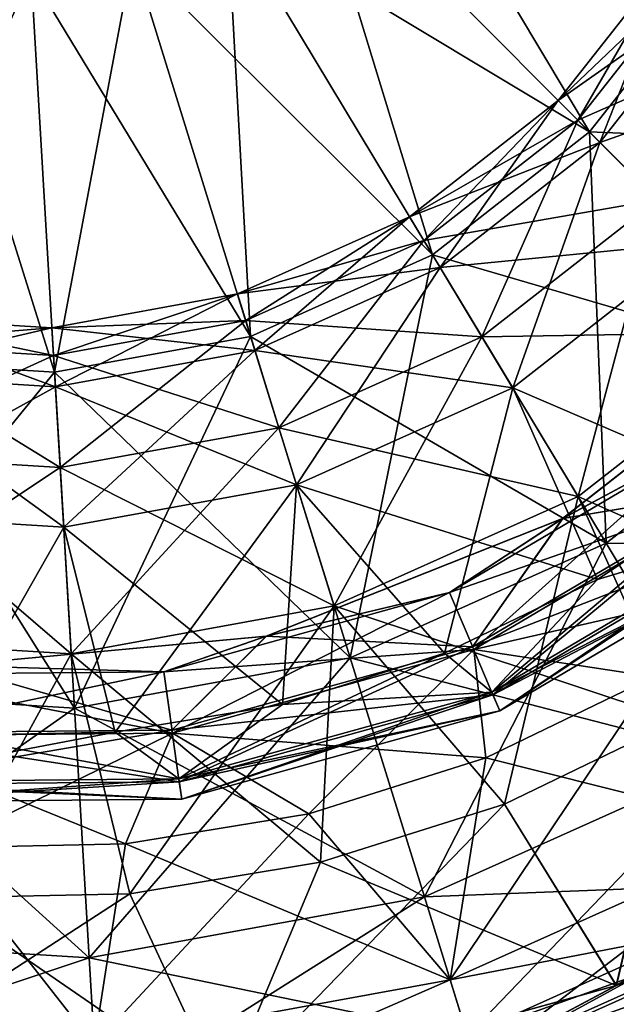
# Model space of a CAD drawing. Header units: millimetres. Extents: x -84 to 84, y -375 to 242.
# Tile 103 of 166: x 61.05 to 63.44, y 47.43 to 51.37. Entities that reach past the tile are written whole.
import ezdxf

# ---------------------------------------------------------------- set-up
doc = ezdxf.new("R2010")
doc.units = ezdxf.units.MM
doc.header["$LTSCALE"] = 81.481481
for name, color, linetype in [('105', 7, 'CONTINUOUS'), ('106', 7, 'CONTINUOUS'), ('107', 7, 'CONTINUOUS'), ('108', 7, 'CONTINUOUS'), ('109', 7, 'CONTINUOUS'), ('110', 7, 'CONTINUOUS'), ('123', 7, 'CONTINUOUS'), ('124', 7, 'CONTINUOUS'), ('125', 7, 'CONTINUOUS'), ('126', 7, 'CONTINUOUS'), ('127', 7, 'CONTINUOUS'), ('128', 7, 'CONTINUOUS'), ('82', 7, 'CONTINUOUS')]:
    doc.layers.add(name, color=color, linetype=linetype)

msp = doc.modelspace()

# ---------------------------------------------------------------- linework, layer by layer
at = {"layer": '105', "color": 7, "linetype": 'CONTINUOUS', "true_color": 0xa2afbf}
for points in [[(63.6892, 48.5689, -4.1441), (63.4414, 47.5067, -3.7355), (62.9925, 48.2333, -4.1441), (63.6892, 48.5689, -4.1441)], [(63.4414, 47.5067, -3.7355), (61.8657, 47.0697, -3.7355), (62.9925, 48.2333, -4.1441), (63.4414, 47.5067, -3.7355)], [(62.9925, 48.2333, -4.1441), (61.8657, 47.0697, -3.7355), (62.2552, 48.0001, -4.1441), (62.9925, 48.2333, -4.1441)], [(62.2552, 48.0001, -4.1441), (61.8657, 47.0697, -3.7355), (61.4922, 47.8743, -4.1441), (62.2552, 48.0001, -4.1441)], [(61.8657, 47.0697, -3.7355), (60.2307, 47.0554, -3.7355), (61.4922, 47.8743, -4.1441), (61.8657, 47.0697, -3.7355)], [(61.4922, 47.8743, -4.1441), (60.2307, 47.0554, -3.7355), (60.719, 47.8584, -4.1441), (61.4922, 47.8743, -4.1441)]]:
    msp.add_3dface(points, dxfattribs=at)
at = {"layer": '106', "color": 7, "linetype": 'CONTINUOUS', "true_color": 0xa2afbf}
for points in [[(63.4593, 47.2823, -3.4159), (62.8754, 47.2053, -3.5608), (64.2725, 47.8318, -3.5608), (63.4593, 47.2823, -3.4159)], [(62.8754, 47.2053, -3.5608), (63.4414, 47.5067, -3.7355), (64.2725, 47.8318, -3.5608), (62.8754, 47.2053, -3.5608)], [(61.8657, 47.0697, -3.7355), (63.4414, 47.5067, -3.7355), (62.8754, 47.2053, -3.5608), (61.8657, 47.0697, -3.7355)]]:
    msp.add_3dface(points, dxfattribs=at)
at = {"layer": '107', "color": 7, "linetype": 'CONTINUOUS', "true_color": 0xa2afbf}
for points in [[(62.2085, 52.0537, -24.3389), (62.4646, 52.3797, -24.3389), (63.334, 50.9252, -23.647), (62.2085, 52.0537, -24.3389)], [(63.334, 50.9252, -23.647), (62.4646, 52.3797, -24.3389), (63.8275, 51.5533, -23.647), (63.334, 50.9252, -23.647)], [(61.8818, 51.7985, -24.3389), (62.2085, 52.0537, -24.3389), (62.7045, 50.4334, -23.647), (61.8818, 51.7985, -24.3389)], [(62.7045, 50.4334, -23.647), (62.2085, 52.0537, -24.3389), (63.334, 50.9252, -23.647), (62.7045, 50.4334, -23.647)], [(61.5035, 51.6289, -24.3389), (61.8818, 51.7985, -24.3389), (61.9756, 50.1065, -23.647), (61.5035, 51.6289, -24.3389)], [(61.9756, 50.1065, -23.647), (61.8818, 51.7985, -24.3389), (62.7045, 50.4334, -23.647), (61.9756, 50.1065, -23.647)], [(61.0956, 51.5547, -24.3389), (61.5035, 51.6289, -24.3389), (61.1897, 49.9636, -23.647), (61.0956, 51.5547, -24.3389)], [(61.1897, 49.9636, -23.647), (61.5035, 51.6289, -24.3389), (61.9756, 50.1065, -23.647), (61.1897, 49.9636, -23.647)], [(60.6818, 51.5803, -24.3389), (61.0956, 51.5547, -24.3389), (60.3924, 50.0129, -23.647), (60.6818, 51.5803, -24.3389)], [(60.3924, 50.0129, -23.647), (61.0956, 51.5547, -24.3389), (61.1897, 49.9636, -23.647), (60.3924, 50.0129, -23.647)], [(63.334, 50.9252, -23.647), (63.8275, 51.5533, -23.647), (64.286, 49.9707, -22.5508), (63.334, 50.9252, -23.647)], [(62.7045, 50.4334, -23.647), (63.334, 50.9252, -23.647), (63.4004, 49.2788, -22.5508), (62.7045, 50.4334, -23.647)], [(63.4004, 49.2788, -22.5508), (63.334, 50.9252, -23.647), (64.286, 49.9707, -22.5508), (63.4004, 49.2788, -22.5508)], [(61.9756, 50.1065, -23.647), (62.7045, 50.4334, -23.647), (62.375, 48.8189, -22.5508), (61.9756, 50.1065, -23.647)], [(62.375, 48.8189, -22.5508), (62.7045, 50.4334, -23.647), (63.4004, 49.2788, -22.5508), (62.375, 48.8189, -22.5508)], [(61.1897, 49.9636, -23.647), (61.9756, 50.1065, -23.647), (61.2693, 48.6178, -22.5508), (61.1897, 49.9636, -23.647)], [(61.2693, 48.6178, -22.5508), (61.9756, 50.1065, -23.647), (62.375, 48.8189, -22.5508), (61.2693, 48.6178, -22.5508)], [(60.3924, 50.0129, -23.647), (61.1897, 49.9636, -23.647), (60.1476, 48.6872, -22.5508), (60.3924, 50.0129, -23.647)], [(60.1476, 48.6872, -22.5508), (61.1897, 49.9636, -23.647), (61.2693, 48.6178, -22.5508), (60.1476, 48.6872, -22.5508)], [(63.4004, 49.2788, -22.5508), (64.286, 49.9707, -22.5508), (63.9178, 48.4203, -21.1315), (63.4004, 49.2788, -22.5508)], [(62.375, 48.8189, -22.5508), (63.4004, 49.2788, -22.5508), (62.6719, 47.8616, -21.1315), (62.375, 48.8189, -22.5508)], [(62.6719, 47.8616, -21.1315), (63.4004, 49.2788, -22.5508), (63.9178, 48.4203, -21.1315), (62.6719, 47.8616, -21.1315)], [(61.2693, 48.6178, -22.5508), (62.375, 48.8189, -22.5508), (61.3285, 47.6172, -21.1315), (61.2693, 48.6178, -22.5508)], [(61.3285, 47.6172, -21.1315), (62.375, 48.8189, -22.5508), (62.6719, 47.8616, -21.1315), (61.3285, 47.6172, -21.1315)], [(62.9188, 48.4192, -14.5268), (64.0974, 48.1222, -16.0597), (63.5897, 48.7425, -14.5268), (62.9188, 48.4192, -14.5268)], [(60.1476, 48.6872, -22.5508), (61.2693, 48.6178, -22.5508), (59.9656, 47.7015, -21.1315), (60.1476, 48.6872, -22.5508)], [(59.9656, 47.7015, -21.1315), (61.2693, 48.6178, -22.5508), (61.3285, 47.6172, -21.1315), (59.9656, 47.7015, -21.1315)], [(62.2086, 48.1946, -14.5268), (62.775, 47.5291, -16.0597), (62.9188, 48.4192, -14.5268), (62.2086, 48.1946, -14.5268)], [(62.6719, 47.8616, -21.1315), (63.9178, 48.4203, -21.1315), (62.8444, 47.3054, -19.4944), (62.6719, 47.8616, -21.1315)], [(62.775, 47.5291, -16.0597), (64.0974, 48.1222, -16.0597), (62.9188, 48.4192, -14.5268), (62.775, 47.5291, -16.0597)], [(62.8444, 47.3054, -19.4944), (63.9178, 48.4203, -21.1315), (64.2183, 47.9216, -19.4944), (62.8444, 47.3054, -19.4944)], [(61.4738, 48.0735, -14.5268), (62.775, 47.5291, -16.0597), (62.2086, 48.1946, -14.5268), (61.4738, 48.0735, -14.5268)], [(62.775, 47.5291, -16.0597), (64.2797, 47.8197, -17.761), (64.0974, 48.1222, -16.0597), (62.775, 47.5291, -16.0597)], [(60.7292, 48.0581, -14.5268), (61.349, 47.2698, -16.0597), (61.4738, 48.0735, -14.5268), (60.7292, 48.0581, -14.5268)], [(61.349, 47.2698, -16.0597), (62.775, 47.5291, -16.0597), (61.4738, 48.0735, -14.5268), (61.349, 47.2698, -16.0597)], [(59.9024, 47.3593, -16.0597), (61.349, 47.2698, -16.0597), (60.7292, 48.0581, -14.5268), (59.9024, 47.3593, -16.0597)], [(62.8444, 47.3054, -19.4944), (64.2183, 47.9216, -19.4944), (62.8796, 47.1918, -17.761), (62.8444, 47.3054, -19.4944)], [(62.8796, 47.1918, -17.761), (64.2183, 47.9216, -19.4944), (64.2797, 47.8197, -17.761), (62.8796, 47.1918, -17.761)], [(61.3285, 47.6172, -21.1315), (62.6719, 47.8616, -21.1315), (61.3629, 47.036, -19.4944), (61.3285, 47.6172, -21.1315)], [(61.3629, 47.036, -19.4944), (62.6719, 47.8616, -21.1315), (62.8444, 47.3054, -19.4944), (61.3629, 47.036, -19.4944)], [(62.8796, 47.1918, -17.761), (64.2797, 47.8197, -17.761), (62.775, 47.5291, -16.0597), (62.8796, 47.1918, -17.761)], [(59.9656, 47.7015, -21.1315), (61.3285, 47.6172, -21.1315), (59.8599, 47.1289, -19.4944), (59.9656, 47.7015, -21.1315)], [(59.8599, 47.1289, -19.4944), (61.3285, 47.6172, -21.1315), (61.3629, 47.036, -19.4944), (59.8599, 47.1289, -19.4944)], [(61.349, 47.2698, -16.0597), (62.8796, 47.1918, -17.761), (62.775, 47.5291, -16.0597), (61.349, 47.2698, -16.0597)]]:
    msp.add_3dface(points, dxfattribs=at)
at = {"layer": '108', "color": 7, "linetype": 'CONTINUOUS', "true_color": 0xa2afbf}
for points in [[(64.2332, 50.1641, -12.0791), (63.2265, 49.3773, -12.0791), (63.7967, 49.6841, -12.9418), (64.2332, 50.1641, -12.0791)], [(63.7967, 49.6841, -12.9418), (63.2265, 49.3773, -12.0791), (62.7728, 49.081, -12.9418), (63.7967, 49.6841, -12.9418)], [(63.7967, 49.6841, -12.9418), (62.7728, 49.081, -12.9418), (63.9494, 49.4887, -13.7714), (63.7967, 49.6841, -12.9418)], [(63.9494, 49.4887, -13.7714), (62.7728, 49.081, -12.9418), (62.8697, 48.8527, -13.7714), (63.9494, 49.4887, -13.7714)], [(64.2078, 49.158, -14.5268), (63.9494, 49.4887, -13.7714), (62.8697, 48.8527, -13.7714), (64.2078, 49.158, -14.5268)], [(63.2265, 49.3773, -12.0791), (62.0389, 48.9061, -12.0791), (62.7728, 49.081, -12.9418), (63.2265, 49.3773, -12.0791)], [(63.5897, 48.7425, -14.5268), (64.2078, 49.158, -14.5268), (62.8697, 48.8527, -13.7714), (63.5897, 48.7425, -14.5268)], [(62.7728, 49.081, -12.9418), (62.0389, 48.9061, -12.0791), (61.6276, 48.7634, -12.9418), (62.7728, 49.081, -12.9418)], [(62.7728, 49.081, -12.9418), (61.6276, 48.7634, -12.9418), (62.8697, 48.8527, -13.7714), (62.7728, 49.081, -12.9418)], [(62.0389, 48.9061, -12.0791), (60.7666, 48.7886, -12.0791), (61.6276, 48.7634, -12.9418), (62.0389, 48.9061, -12.0791)], [(62.8697, 48.8527, -13.7714), (61.6276, 48.7634, -12.9418), (61.6622, 48.5178, -13.7714), (62.8697, 48.8527, -13.7714)], [(62.9188, 48.4192, -14.5268), (62.8697, 48.8527, -13.7714), (61.6622, 48.5178, -13.7714), (62.9188, 48.4192, -14.5268)], [(62.9188, 48.4192, -14.5268), (63.5897, 48.7425, -14.5268), (62.8697, 48.8527, -13.7714), (62.9188, 48.4192, -14.5268)], [(61.6276, 48.7634, -12.9418), (60.7666, 48.7886, -12.0791), (60.4393, 48.753, -12.9418), (61.6276, 48.7634, -12.9418)], [(61.6622, 48.5178, -13.7714), (60.4393, 48.753, -12.9418), (60.4091, 48.5069, -13.7714), (61.6622, 48.5178, -13.7714)], [(61.6276, 48.7634, -12.9418), (60.4393, 48.753, -12.9418), (61.6622, 48.5178, -13.7714), (61.6276, 48.7634, -12.9418)], [(61.4738, 48.0735, -14.5268), (61.6622, 48.5178, -13.7714), (60.4091, 48.5069, -13.7714), (61.4738, 48.0735, -14.5268)], [(60.7292, 48.0581, -14.5268), (61.4738, 48.0735, -14.5268), (60.4091, 48.5069, -13.7714), (60.7292, 48.0581, -14.5268)], [(61.4738, 48.0735, -14.5268), (62.2086, 48.1946, -14.5268), (61.6622, 48.5178, -13.7714), (61.4738, 48.0735, -14.5268)], [(62.2086, 48.1946, -14.5268), (62.9188, 48.4192, -14.5268), (61.6622, 48.5178, -13.7714), (62.2086, 48.1946, -14.5268)]]:
    msp.add_3dface(points, dxfattribs=at)
at = {"layer": '109', "color": 7, "linetype": 'CONTINUOUS', "true_color": 0xa2afbf}
for points in [[(63.2265, 49.3773, -12.0791), (64.2332, 50.1641, -12.0791), (63.9423, 49.4979, -11.9492), (63.2265, 49.3773, -12.0791)], [(62.8651, 48.8634, -11.9492), (63.2265, 49.3773, -12.0791), (63.9423, 49.4979, -11.9492), (62.8651, 48.8634, -11.9492)], [(62.8651, 48.8634, -11.9492), (63.9423, 49.4979, -11.9492), (62.9466, 48.6715, -11.6969), (62.8651, 48.8634, -11.9492)], [(62.9466, 48.6715, -11.6969), (63.9423, 49.4979, -11.9492), (64.0706, 49.3336, -11.6969), (62.9466, 48.6715, -11.6969)], [(63.366, 49.1329, -10.8164), (64.0638, 49.3423, -11.0605), (63.9308, 49.5126, -10.8164), (63.366, 49.1329, -10.8164)], [(62.0389, 48.9061, -12.0791), (63.2265, 49.3773, -12.0791), (62.8651, 48.8634, -11.9492), (62.0389, 48.9061, -12.0791)], [(62.9423, 48.6817, -11.0605), (64.1143, 49.2777, -11.3774), (64.0638, 49.3423, -11.0605), (62.9423, 48.6817, -11.0605)], [(62.9423, 48.6817, -11.0605), (64.0638, 49.3423, -11.0605), (63.366, 49.1329, -10.8164), (62.9423, 48.6817, -11.0605)], [(62.9466, 48.6715, -11.6969), (64.0706, 49.3336, -11.6969), (62.9743, 48.6062, -11.3774), (62.9466, 48.6715, -11.6969)], [(62.9743, 48.6062, -11.3774), (64.0706, 49.3336, -11.6969), (64.1143, 49.2777, -11.3774), (62.9743, 48.6062, -11.3774)], [(62.9743, 48.6062, -11.3774), (64.1143, 49.2777, -11.3774), (62.9423, 48.6817, -11.0605), (62.9743, 48.6062, -11.3774)], [(62.7529, 48.8375, -10.8164), (62.9423, 48.6817, -11.0605), (63.366, 49.1329, -10.8164), (62.7529, 48.8375, -10.8164)], [(60.7666, 48.7886, -12.0791), (62.0389, 48.9061, -12.0791), (61.6605, 48.5293, -11.9492), (60.7666, 48.7886, -12.0791)], [(61.6605, 48.5293, -11.9492), (62.0389, 48.9061, -12.0791), (62.8651, 48.8634, -11.9492), (61.6605, 48.5293, -11.9492)], [(61.6605, 48.5293, -11.9492), (62.8651, 48.8634, -11.9492), (61.6895, 48.3229, -11.6969), (61.6605, 48.5293, -11.9492)], [(61.6895, 48.3229, -11.6969), (62.8651, 48.8634, -11.9492), (62.9466, 48.6715, -11.6969), (61.6895, 48.3229, -11.6969)], [(62.1039, 48.6323, -10.8164), (62.9423, 48.6817, -11.0605), (62.7529, 48.8375, -10.8164), (62.1039, 48.6323, -10.8164)], [(60.4105, 48.5184, -11.9492), (60.7666, 48.7886, -12.0791), (61.6605, 48.5293, -11.9492), (60.4105, 48.5184, -11.9492)], [(61.688, 48.3339, -11.0605), (62.9743, 48.6062, -11.3774), (62.9423, 48.6817, -11.0605), (61.688, 48.3339, -11.0605)], [(61.688, 48.3339, -11.0605), (62.9423, 48.6817, -11.0605), (62.1039, 48.6323, -10.8164), (61.688, 48.3339, -11.0605)], [(61.6895, 48.3229, -11.6969), (62.9466, 48.6715, -11.6969), (61.6994, 48.2526, -11.3774), (61.6895, 48.3229, -11.6969)], [(61.6994, 48.2526, -11.3774), (62.9466, 48.6715, -11.6969), (62.9743, 48.6062, -11.3774), (61.6994, 48.2526, -11.3774)], [(61.4324, 48.5216, -10.8164), (61.688, 48.3339, -11.0605), (62.1039, 48.6323, -10.8164), (61.4324, 48.5216, -10.8164)], [(61.6994, 48.2526, -11.3774), (62.9743, 48.6062, -11.3774), (61.688, 48.3339, -11.0605), (61.6994, 48.2526, -11.3774)], [(60.4105, 48.5184, -11.9492), (61.6605, 48.5293, -11.9492), (60.3851, 48.3115, -11.6969), (60.4105, 48.5184, -11.9492)], [(60.3851, 48.3115, -11.6969), (61.6605, 48.5293, -11.9492), (61.6895, 48.3229, -11.6969), (60.3851, 48.3115, -11.6969)], [(60.3864, 48.3225, -11.0605), (61.688, 48.3339, -11.0605), (60.752, 48.5075, -10.8164), (60.3864, 48.3225, -11.0605)], [(60.752, 48.5075, -10.8164), (61.688, 48.3339, -11.0605), (61.4324, 48.5216, -10.8164), (60.752, 48.5075, -10.8164)], [(60.3851, 48.3115, -11.6969), (61.6895, 48.3229, -11.6969), (60.3764, 48.2411, -11.3774), (60.3851, 48.3115, -11.6969)], [(60.3764, 48.2411, -11.3774), (61.6895, 48.3229, -11.6969), (61.6994, 48.2526, -11.3774), (60.3764, 48.2411, -11.3774)], [(60.3764, 48.2411, -11.3774), (61.6994, 48.2526, -11.3774), (60.3864, 48.3225, -11.0605), (60.3764, 48.2411, -11.3774)], [(60.3864, 48.3225, -11.0605), (61.6994, 48.2526, -11.3774), (61.688, 48.3339, -11.0605), (60.3864, 48.3225, -11.0605)]]:
    msp.add_3dface(points, dxfattribs=at)
at = {"layer": '110', "color": 7, "linetype": 'CONTINUOUS', "true_color": 0xa2afbf}
for points in [[(63.2085, 51.051, -7.8744), (63.878, 51.5227, -9.0089), (63.6755, 51.6455, -7.8744), (63.2085, 51.051, -7.8744)], [(63.2085, 51.051, -7.8744), (63.6755, 51.6455, -7.8744), (63.2872, 50.9721, -6.721), (63.2085, 51.051, -7.8744)], [(63.2872, 50.9721, -6.721), (63.6755, 51.6455, -7.8744), (63.7708, 51.5877, -6.721), (63.2872, 50.9721, -6.721)], [(63.2872, 50.9721, -6.721), (63.7708, 51.5877, -6.721), (63.6048, 50.6537, -5.6529), (63.2872, 50.9721, -6.721)], [(63.3757, 50.8834, -9.0089), (63.878, 51.5227, -9.0089), (63.2085, 51.051, -7.8744), (63.3757, 50.8834, -9.0089)], [(63.3757, 50.8834, -9.0089), (64.3599, 51.2305, -10.0214), (63.878, 51.5227, -9.0089), (63.3757, 50.8834, -9.0089)], [(63.7737, 50.4843, -10.0214), (64.3599, 51.2305, -10.0214), (63.3757, 50.8834, -9.0089), (63.7737, 50.4843, -10.0214)], [(62.6128, 50.5856, -7.8744), (63.3757, 50.8834, -9.0089), (63.2085, 51.051, -7.8744), (62.6128, 50.5856, -7.8744)], [(62.6128, 50.5856, -7.8744), (63.2085, 51.051, -7.8744), (62.6703, 50.4901, -6.721), (62.6128, 50.5856, -7.8744)], [(62.6703, 50.4901, -6.721), (63.2085, 51.051, -7.8744), (63.2872, 50.9721, -6.721), (62.6703, 50.4901, -6.721)], [(62.6703, 50.4901, -6.721), (63.2872, 50.9721, -6.721), (62.9024, 50.105, -5.6529), (62.6703, 50.4901, -6.721)], [(62.9024, 50.105, -5.6529), (63.2872, 50.9721, -6.721), (63.6048, 50.6537, -5.6529), (62.9024, 50.105, -5.6529)], [(62.735, 50.3828, -9.0089), (63.3757, 50.8834, -9.0089), (62.6128, 50.5856, -7.8744), (62.735, 50.3828, -9.0089)], [(62.735, 50.3828, -9.0089), (63.7737, 50.4843, -10.0214), (63.3757, 50.8834, -9.0089), (62.735, 50.3828, -9.0089)], [(62.9024, 50.105, -5.6529), (63.6048, 50.6537, -5.6529), (63.2881, 49.4651, -4.7671), (62.9024, 50.105, -5.6529)], [(63.2881, 49.4651, -4.7671), (63.6048, 50.6537, -5.6529), (64.1324, 50.1247, -4.7671), (63.2881, 49.4651, -4.7671)], [(61.923, 50.2763, -7.8744), (62.735, 50.3828, -9.0089), (62.6128, 50.5856, -7.8744), (61.923, 50.2763, -7.8744)], [(61.923, 50.2763, -7.8744), (62.6128, 50.5856, -7.8744), (61.956, 50.1698, -6.721), (61.923, 50.2763, -7.8744)], [(61.956, 50.1698, -6.721), (62.6128, 50.5856, -7.8744), (62.6703, 50.4901, -6.721), (61.956, 50.1698, -6.721)], [(61.956, 50.1698, -6.721), (62.6703, 50.4901, -6.721), (62.0892, 49.7403, -5.6529), (61.956, 50.1698, -6.721)], [(62.0892, 49.7403, -5.6529), (62.6703, 50.4901, -6.721), (62.9024, 50.105, -5.6529), (62.0892, 49.7403, -5.6529)], [(63.0259, 49.9, -10.0214), (63.7737, 50.4843, -10.0214), (62.735, 50.3828, -9.0089), (63.0259, 49.9, -10.0214)], [(63.0259, 49.9, -10.0214), (63.9308, 49.5126, -10.8164), (63.7737, 50.4843, -10.0214), (63.0259, 49.9, -10.0214)], [(61.9931, 50.0501, -9.0089), (62.735, 50.3828, -9.0089), (61.923, 50.2763, -7.8744), (61.9931, 50.0501, -9.0089)], [(61.9931, 50.0501, -9.0089), (63.0259, 49.9, -10.0214), (62.735, 50.3828, -9.0089), (61.9931, 50.0501, -9.0089)], [(61.1792, 50.141, -7.8744), (61.9931, 50.0501, -9.0089), (61.923, 50.2763, -7.8744), (61.1792, 50.141, -7.8744)], [(61.1792, 50.141, -7.8744), (61.923, 50.2763, -7.8744), (61.1858, 50.0297, -6.721), (61.1792, 50.141, -7.8744)], [(61.1858, 50.0297, -6.721), (61.923, 50.2763, -7.8744), (61.956, 50.1698, -6.721), (61.1858, 50.0297, -6.721)], [(60.3817, 49.9548, -9.0089), (61.1932, 49.9046, -9.0089), (60.4247, 50.1877, -7.8744), (60.3817, 49.9548, -9.0089)], [(60.4247, 50.1877, -7.8744), (61.1792, 50.141, -7.8744), (60.4044, 50.078, -6.721), (60.4247, 50.1877, -7.8744)], [(60.4247, 50.1877, -7.8744), (61.1932, 49.9046, -9.0089), (61.1792, 50.141, -7.8744), (60.4247, 50.1877, -7.8744)], [(61.1858, 50.0297, -6.721), (61.956, 50.1698, -6.721), (61.2123, 49.5808, -5.6529), (61.1858, 50.0297, -6.721)], [(61.2123, 49.5808, -5.6529), (61.956, 50.1698, -6.721), (62.0892, 49.7403, -5.6529), (61.2123, 49.5808, -5.6529)], [(60.4044, 50.078, -6.721), (61.1792, 50.141, -7.8744), (61.1858, 50.0297, -6.721), (60.4044, 50.078, -6.721)], [(61.1932, 49.9046, -9.0089), (61.9931, 50.0501, -9.0089), (61.1792, 50.141, -7.8744), (61.1932, 49.9046, -9.0089)], [(64.331, 49.0004, -4.1441), (63.2881, 49.4651, -4.7671), (64.1324, 50.1247, -4.7671), (64.331, 49.0004, -4.1441)], [(62.0892, 49.7403, -5.6529), (62.9024, 50.105, -5.6529), (62.3105, 49.0267, -4.7671), (62.0892, 49.7403, -5.6529)], [(62.3105, 49.0267, -4.7671), (62.9024, 50.105, -5.6529), (63.2881, 49.4651, -4.7671), (62.3105, 49.0267, -4.7671)], [(60.4044, 50.078, -6.721), (61.1858, 50.0297, -6.721), (60.3228, 49.6358, -5.6529), (60.4044, 50.078, -6.721)], [(61.1932, 49.9046, -9.0089), (62.1601, 49.5117, -10.0214), (61.9931, 50.0501, -9.0089), (61.1932, 49.9046, -9.0089)], [(62.1601, 49.5117, -10.0214), (63.0259, 49.9, -10.0214), (61.9931, 50.0501, -9.0089), (62.1601, 49.5117, -10.0214)], [(60.3228, 49.6358, -5.6529), (61.1858, 50.0297, -6.721), (61.2123, 49.5808, -5.6529), (60.3228, 49.6358, -5.6529)], [(60.2793, 49.4005, -10.0214), (61.2265, 49.342, -10.0214), (60.3817, 49.9548, -9.0089), (60.2793, 49.4005, -10.0214)], [(60.3817, 49.9548, -9.0089), (61.2265, 49.342, -10.0214), (61.1932, 49.9046, -9.0089), (60.3817, 49.9548, -9.0089)], [(61.2265, 49.342, -10.0214), (62.1601, 49.5117, -10.0214), (61.1932, 49.9046, -9.0089), (61.2265, 49.342, -10.0214)], [(62.1601, 49.5117, -10.0214), (63.366, 49.1329, -10.8164), (63.0259, 49.9, -10.0214), (62.1601, 49.5117, -10.0214)], [(63.366, 49.1329, -10.8164), (63.9308, 49.5126, -10.8164), (63.0259, 49.9, -10.0214), (63.366, 49.1329, -10.8164)], [(61.2123, 49.5808, -5.6529), (62.0892, 49.7403, -5.6529), (61.2565, 48.835, -4.7671), (61.2123, 49.5808, -5.6529)], [(61.2565, 48.835, -4.7671), (62.0892, 49.7403, -5.6529), (62.3105, 49.0267, -4.7671), (61.2565, 48.835, -4.7671)], [(60.3228, 49.6358, -5.6529), (61.2123, 49.5808, -5.6529), (60.1871, 48.9011, -4.7671), (60.3228, 49.6358, -5.6529)], [(60.1871, 48.9011, -4.7671), (61.2123, 49.5808, -5.6529), (61.2565, 48.835, -4.7671), (60.1871, 48.9011, -4.7671)], [(61.2265, 49.342, -10.0214), (62.1039, 48.6323, -10.8164), (62.1601, 49.5117, -10.0214), (61.2265, 49.342, -10.0214)], [(62.1039, 48.6323, -10.8164), (62.7529, 48.8375, -10.8164), (62.1601, 49.5117, -10.0214), (62.1039, 48.6323, -10.8164)], [(62.7529, 48.8375, -10.8164), (63.366, 49.1329, -10.8164), (62.1601, 49.5117, -10.0214), (62.7529, 48.8375, -10.8164)], [(62.9925, 48.2333, -4.1441), (62.3105, 49.0267, -4.7671), (63.2881, 49.4651, -4.7671), (62.9925, 48.2333, -4.1441)], [(63.6892, 48.5689, -4.1441), (62.9925, 48.2333, -4.1441), (63.2881, 49.4651, -4.7671), (63.6892, 48.5689, -4.1441)], [(64.331, 49.0004, -4.1441), (63.6892, 48.5689, -4.1441), (63.2881, 49.4651, -4.7671), (64.331, 49.0004, -4.1441)], [(60.2793, 49.4005, -10.0214), (60.752, 48.5075, -10.8164), (61.2265, 49.342, -10.0214), (60.2793, 49.4005, -10.0214)], [(60.752, 48.5075, -10.8164), (61.4324, 48.5216, -10.8164), (61.2265, 49.342, -10.0214), (60.752, 48.5075, -10.8164)], [(61.4324, 48.5216, -10.8164), (62.1039, 48.6323, -10.8164), (61.2265, 49.342, -10.0214), (61.4324, 48.5216, -10.8164)], [(61.4922, 47.8743, -4.1441), (61.2565, 48.835, -4.7671), (62.3105, 49.0267, -4.7671), (61.4922, 47.8743, -4.1441)], [(62.2552, 48.0001, -4.1441), (61.4922, 47.8743, -4.1441), (62.3105, 49.0267, -4.7671), (62.2552, 48.0001, -4.1441)], [(62.9925, 48.2333, -4.1441), (62.2552, 48.0001, -4.1441), (62.3105, 49.0267, -4.7671), (62.9925, 48.2333, -4.1441)], [(60.719, 47.8584, -4.1441), (60.1871, 48.9011, -4.7671), (61.2565, 48.835, -4.7671), (60.719, 47.8584, -4.1441)], [(61.4922, 47.8743, -4.1441), (60.719, 47.8584, -4.1441), (61.2565, 48.835, -4.7671), (61.4922, 47.8743, -4.1441)]]:
    msp.add_3dface(points, dxfattribs=at)
at = {"layer": '123', "color": 7, "linetype": 'CONTINUOUS', "true_color": 0xa2afbf}
for points in [[(62.9925, 48.2333, 22.9941), (63.4411, 47.5066, 22.5855), (63.6892, 48.5689, 22.9941), (62.9925, 48.2333, 22.9941)], [(63.4411, 47.5066, 22.5855), (64.8498, 48.3363, 22.5855), (63.6892, 48.5689, 22.9941), (63.4411, 47.5066, 22.5855)], [(62.2552, 48.0001, 22.9941), (63.4411, 47.5066, 22.5855), (62.9925, 48.2333, 22.9941), (62.2552, 48.0001, 22.9941)], [(61.4922, 47.8743, 22.9941), (61.8657, 47.0697, 22.5855), (62.2552, 48.0001, 22.9941), (61.4922, 47.8743, 22.9941)], [(61.8657, 47.0697, 22.5855), (63.4411, 47.5066, 22.5855), (62.2552, 48.0001, 22.9941), (61.8657, 47.0697, 22.5855)], [(60.719, 47.8584, 22.9941), (61.8657, 47.0697, 22.5855), (61.4922, 47.8743, 22.9941), (60.719, 47.8584, 22.9941)], [(60.2309, 47.0554, 22.5855), (61.8657, 47.0697, 22.5855), (60.719, 47.8584, 22.9941), (60.2309, 47.0554, 22.5855)]]:
    msp.add_3dface(points, dxfattribs=at)
at = {"layer": '124', "color": 7, "linetype": 'CONTINUOUS', "true_color": 0xa2afbf}
for points in [[(64.8498, 48.3363, 22.5855), (63.4411, 47.5066, 22.5855), (64.2725, 47.8318, 22.4108), (64.8498, 48.3363, 22.5855)], [(62.8754, 47.2053, 22.4108), (64.3358, 47.7255, 22.2673), (64.2725, 47.8318, 22.4108), (62.8754, 47.2053, 22.4108)], [(63.4411, 47.5066, 22.5855), (62.8754, 47.2053, 22.4108), (64.2725, 47.8318, 22.4108), (63.4411, 47.5066, 22.5855)], [(62.8429, 47.064, 22.2654), (64.3358, 47.7255, 22.2673), (62.8754, 47.2053, 22.4108), (62.8429, 47.064, 22.2654)], [(63.4411, 47.5066, 22.5855), (61.8657, 47.0697, 22.5855), (62.8754, 47.2053, 22.4108), (63.4411, 47.5066, 22.5855)]]:
    msp.add_3dface(points, dxfattribs=at)
at = {"layer": '125', "color": 7, "linetype": 'CONTINUOUS', "true_color": 0xa2afbf}
for points in [[(62.2085, 52.0537, 43.1889), (61.8818, 51.7985, 43.1889), (63.334, 50.9252, 42.497), (62.2085, 52.0537, 43.1889)], [(63.8275, 51.5533, 42.497), (62.2085, 52.0537, 43.1889), (63.334, 50.9252, 42.497), (63.8275, 51.5533, 42.497)], [(61.8818, 51.7985, 43.1889), (61.5035, 51.6289, 43.1889), (62.7045, 50.4334, 42.497), (61.8818, 51.7985, 43.1889)], [(63.334, 50.9252, 42.497), (61.8818, 51.7985, 43.1889), (62.7045, 50.4334, 42.497), (63.334, 50.9252, 42.497)], [(61.5035, 51.6289, 43.1889), (61.0956, 51.5547, 43.1889), (61.9756, 50.1065, 42.497), (61.5035, 51.6289, 43.1889)], [(62.7045, 50.4334, 42.497), (61.5035, 51.6289, 43.1889), (61.9756, 50.1065, 42.497), (62.7045, 50.4334, 42.497)], [(61.1897, 49.9636, 42.497), (60.6818, 51.5803, 43.1889), (60.3924, 50.0129, 42.497), (61.1897, 49.9636, 42.497)], [(61.0956, 51.5547, 43.1889), (60.6818, 51.5803, 43.1889), (61.1897, 49.9636, 42.497), (61.0956, 51.5547, 43.1889)], [(61.9756, 50.1065, 42.497), (61.0956, 51.5547, 43.1889), (61.1897, 49.9636, 42.497), (61.9756, 50.1065, 42.497)], [(63.8275, 51.5533, 42.497), (63.334, 50.9252, 42.497), (64.9802, 50.8544, 41.4008), (63.8275, 51.5533, 42.497)], [(63.334, 50.9252, 42.497), (62.7045, 50.4334, 42.497), (64.286, 49.9707, 41.4008), (63.334, 50.9252, 42.497)], [(64.9802, 50.8544, 41.4008), (63.334, 50.9252, 42.497), (64.286, 49.9707, 41.4008), (64.9802, 50.8544, 41.4008)], [(62.7045, 50.4334, 42.497), (61.9756, 50.1065, 42.497), (63.4004, 49.2788, 41.4008), (62.7045, 50.4334, 42.497)], [(64.286, 49.9707, 41.4008), (62.7045, 50.4334, 42.497), (63.4004, 49.2788, 41.4008), (64.286, 49.9707, 41.4008)], [(61.9756, 50.1065, 42.497), (61.1897, 49.9636, 42.497), (62.375, 48.8189, 41.4008), (61.9756, 50.1065, 42.497)], [(63.4004, 49.2788, 41.4008), (61.9756, 50.1065, 42.497), (62.375, 48.8189, 41.4008), (63.4004, 49.2788, 41.4008)], [(61.2693, 48.6178, 41.4008), (60.3924, 50.0129, 42.497), (60.1476, 48.6872, 41.4008), (61.2693, 48.6178, 41.4008)], [(61.1897, 49.9636, 42.497), (60.3924, 50.0129, 42.497), (61.2693, 48.6178, 41.4008), (61.1897, 49.9636, 42.497)], [(62.375, 48.8189, 41.4008), (61.1897, 49.9636, 42.497), (61.2693, 48.6178, 41.4008), (62.375, 48.8189, 41.4008)], [(64.286, 49.9707, 41.4008), (63.4004, 49.2788, 41.4008), (64.9938, 49.2609, 39.9815), (64.286, 49.9707, 41.4008)], [(63.4004, 49.2788, 41.4008), (62.375, 48.8189, 41.4008), (63.9178, 48.4203, 39.9815), (63.4004, 49.2788, 41.4008)], [(64.9938, 49.2609, 39.9815), (63.4004, 49.2788, 41.4008), (63.9178, 48.4203, 39.9815), (64.9938, 49.2609, 39.9815)], [(62.375, 48.8189, 41.4008), (61.2693, 48.6178, 41.4008), (62.6719, 47.8616, 39.9815), (62.375, 48.8189, 41.4008)], [(63.9178, 48.4203, 39.9815), (62.375, 48.8189, 41.4008), (62.6719, 47.8616, 39.9815), (63.9178, 48.4203, 39.9815)], [(64.0974, 48.1222, 34.9097), (62.775, 47.5291, 34.9097), (63.5897, 48.7425, 33.3768), (64.0974, 48.1222, 34.9097)], [(63.5897, 48.7425, 33.3768), (62.775, 47.5291, 34.9097), (62.9188, 48.4192, 33.3768), (63.5897, 48.7425, 33.3768)], [(61.3285, 47.6172, 39.9815), (60.1476, 48.6872, 41.4008), (59.9656, 47.7015, 39.9815), (61.3285, 47.6172, 39.9815)], [(61.2693, 48.6178, 41.4008), (60.1476, 48.6872, 41.4008), (61.3285, 47.6172, 39.9815), (61.2693, 48.6178, 41.4008)], [(62.6719, 47.8616, 39.9815), (61.2693, 48.6178, 41.4008), (61.3285, 47.6172, 39.9815), (62.6719, 47.8616, 39.9815)], [(62.9188, 48.4192, 33.3768), (62.775, 47.5291, 34.9097), (62.2086, 48.1946, 33.3768), (62.9188, 48.4192, 33.3768)], [(63.9178, 48.4203, 39.9815), (62.6719, 47.8616, 39.9815), (64.2183, 47.9216, 38.3444), (63.9178, 48.4203, 39.9815)], [(62.775, 47.5291, 34.9097), (61.349, 47.2698, 34.9097), (62.2086, 48.1946, 33.3768), (62.775, 47.5291, 34.9097)], [(62.2086, 48.1946, 33.3768), (61.349, 47.2698, 34.9097), (61.4738, 48.0735, 33.3768), (62.2086, 48.1946, 33.3768)], [(64.0974, 48.1222, 34.9097), (62.8796, 47.1918, 36.611), (62.775, 47.5291, 34.9097), (64.0974, 48.1222, 34.9097)], [(64.2797, 47.8197, 36.611), (62.8796, 47.1918, 36.611), (64.0974, 48.1222, 34.9097), (64.2797, 47.8197, 36.611)], [(61.4738, 48.0735, 33.3768), (61.349, 47.2698, 34.9097), (60.7292, 48.0581, 33.3768), (61.4738, 48.0735, 33.3768)], [(61.349, 47.2698, 34.9097), (59.9024, 47.3593, 34.9097), (60.7292, 48.0581, 33.3768), (61.349, 47.2698, 34.9097)], [(64.2183, 47.9216, 38.3444), (62.6719, 47.8616, 39.9815), (62.8444, 47.3054, 38.3444), (64.2183, 47.9216, 38.3444)], [(64.2183, 47.9216, 38.3444), (62.8444, 47.3054, 38.3444), (64.2797, 47.8197, 36.611), (64.2183, 47.9216, 38.3444)], [(62.6719, 47.8616, 39.9815), (61.3285, 47.6172, 39.9815), (62.8444, 47.3054, 38.3444), (62.6719, 47.8616, 39.9815)], [(64.2797, 47.8197, 36.611), (62.8444, 47.3054, 38.3444), (62.8796, 47.1918, 36.611), (64.2797, 47.8197, 36.611)], [(61.3629, 47.036, 38.3444), (59.9656, 47.7015, 39.9815), (59.8599, 47.1289, 38.3444), (61.3629, 47.036, 38.3444)], [(61.3285, 47.6172, 39.9815), (59.9656, 47.7015, 39.9815), (61.3629, 47.036, 38.3444), (61.3285, 47.6172, 39.9815)], [(62.8444, 47.3054, 38.3444), (61.3285, 47.6172, 39.9815), (61.3629, 47.036, 38.3444), (62.8444, 47.3054, 38.3444)], [(62.775, 47.5291, 34.9097), (61.3699, 46.9173, 36.611), (61.349, 47.2698, 34.9097), (62.775, 47.5291, 34.9097)], [(62.8796, 47.1918, 36.611), (61.3699, 46.9173, 36.611), (62.775, 47.5291, 34.9097), (62.8796, 47.1918, 36.611)]]:
    msp.add_3dface(points, dxfattribs=at)
at = {"layer": '126', "color": 7, "linetype": 'CONTINUOUS', "true_color": 0xa2afbf}
for points in [[(64.2329, 50.1637, 30.9291), (63.7967, 49.6841, 31.7918), (63.2259, 49.377, 30.9291), (64.2329, 50.1637, 30.9291)], [(63.7967, 49.6841, 31.7918), (62.8697, 48.8527, 32.6214), (62.7728, 49.081, 31.7918), (63.7967, 49.6841, 31.7918)], [(63.7967, 49.6841, 31.7918), (62.7728, 49.081, 31.7918), (63.2259, 49.377, 30.9291), (63.7967, 49.6841, 31.7918)], [(63.9494, 49.4887, 32.6214), (62.8697, 48.8527, 32.6214), (63.7967, 49.6841, 31.7918), (63.9494, 49.4887, 32.6214)], [(63.9494, 49.4887, 32.6214), (63.5897, 48.7425, 33.3768), (62.8697, 48.8527, 32.6214), (63.9494, 49.4887, 32.6214)], [(63.2259, 49.377, 30.9291), (62.7728, 49.081, 31.7918), (62.0381, 48.9059, 30.9291), (63.2259, 49.377, 30.9291)], [(62.7728, 49.081, 31.7918), (61.6622, 48.5178, 32.6214), (61.6276, 48.7634, 31.7918), (62.7728, 49.081, 31.7918)], [(62.7728, 49.081, 31.7918), (61.6276, 48.7634, 31.7918), (62.0381, 48.9059, 30.9291), (62.7728, 49.081, 31.7918)], [(62.8697, 48.8527, 32.6214), (61.6622, 48.5178, 32.6214), (62.7728, 49.081, 31.7918), (62.8697, 48.8527, 32.6214)], [(62.0381, 48.9059, 30.9291), (61.6276, 48.7634, 31.7918), (60.7658, 48.7886, 30.9291), (62.0381, 48.9059, 30.9291)], [(62.8697, 48.8527, 32.6214), (62.2086, 48.1946, 33.3768), (61.6622, 48.5178, 32.6214), (62.8697, 48.8527, 32.6214)], [(62.9188, 48.4192, 33.3768), (62.2086, 48.1946, 33.3768), (62.8697, 48.8527, 32.6214), (62.9188, 48.4192, 33.3768)], [(63.5897, 48.7425, 33.3768), (62.9188, 48.4192, 33.3768), (62.8697, 48.8527, 32.6214), (63.5897, 48.7425, 33.3768)], [(61.6276, 48.7634, 31.7918), (60.4393, 48.753, 31.7918), (60.7658, 48.7886, 30.9291), (61.6276, 48.7634, 31.7918)], [(61.6622, 48.5178, 32.6214), (60.4091, 48.5069, 32.6214), (61.6276, 48.7634, 31.7918), (61.6622, 48.5178, 32.6214)], [(61.6276, 48.7634, 31.7918), (60.4091, 48.5069, 32.6214), (60.4393, 48.753, 31.7918), (61.6276, 48.7634, 31.7918)], [(61.6622, 48.5178, 32.6214), (60.7292, 48.0581, 33.3768), (60.4091, 48.5069, 32.6214), (61.6622, 48.5178, 32.6214)], [(61.4738, 48.0735, 33.3768), (60.7292, 48.0581, 33.3768), (61.6622, 48.5178, 32.6214), (61.4738, 48.0735, 33.3768)], [(62.2086, 48.1946, 33.3768), (61.4738, 48.0735, 33.3768), (61.6622, 48.5178, 32.6214), (62.2086, 48.1946, 33.3768)]]:
    msp.add_3dface(points, dxfattribs=at)
at = {"layer": '127', "color": 7, "linetype": 'CONTINUOUS', "true_color": 0xa2afbf}
for points in [[(64.2329, 50.1637, 30.9291), (63.2259, 49.377, 30.9291), (63.9423, 49.4979, 30.7992), (64.2329, 50.1637, 30.9291)], [(63.2259, 49.377, 30.9291), (62.8651, 48.8634, 30.7992), (63.9423, 49.4979, 30.7992), (63.2259, 49.377, 30.9291)], [(62.8651, 48.8634, 30.7992), (64.0706, 49.3336, 30.5469), (63.9423, 49.4979, 30.7992), (62.8651, 48.8634, 30.7992)], [(64.0638, 49.3423, 29.9105), (62.9423, 48.6817, 29.9105), (63.9308, 49.5126, 29.6664), (64.0638, 49.3423, 29.9105)], [(63.9308, 49.5126, 29.6664), (62.9423, 48.6817, 29.9105), (63.366, 49.1329, 29.6664), (63.9308, 49.5126, 29.6664)], [(63.2259, 49.377, 30.9291), (62.0381, 48.9059, 30.9291), (62.8651, 48.8634, 30.7992), (63.2259, 49.377, 30.9291)], [(62.9466, 48.6715, 30.5469), (64.0706, 49.3336, 30.5469), (62.8651, 48.8634, 30.7992), (62.9466, 48.6715, 30.5469)], [(62.9423, 48.6817, 29.9105), (64.0638, 49.3423, 29.9105), (62.9743, 48.6062, 30.2274), (62.9423, 48.6817, 29.9105)], [(62.9466, 48.6715, 30.5469), (64.1143, 49.2777, 30.2274), (64.0706, 49.3336, 30.5469), (62.9466, 48.6715, 30.5469)], [(62.9743, 48.6062, 30.2274), (64.0638, 49.3423, 29.9105), (64.1143, 49.2777, 30.2274), (62.9743, 48.6062, 30.2274)], [(62.9743, 48.6062, 30.2274), (64.1143, 49.2777, 30.2274), (62.9466, 48.6715, 30.5469), (62.9743, 48.6062, 30.2274)], [(63.366, 49.1329, 29.6664), (62.9423, 48.6817, 29.9105), (62.7529, 48.8375, 29.6664), (63.366, 49.1329, 29.6664)], [(62.0381, 48.9059, 30.9291), (60.7658, 48.7886, 30.9291), (61.6605, 48.5293, 30.7992), (62.0381, 48.9059, 30.9291)], [(62.0381, 48.9059, 30.9291), (61.6605, 48.5293, 30.7992), (62.8651, 48.8634, 30.7992), (62.0381, 48.9059, 30.9291)], [(61.6605, 48.5293, 30.7992), (62.9466, 48.6715, 30.5469), (62.8651, 48.8634, 30.7992), (61.6605, 48.5293, 30.7992)], [(62.9423, 48.6817, 29.9105), (61.688, 48.3339, 29.9105), (62.7529, 48.8375, 29.6664), (62.9423, 48.6817, 29.9105)], [(62.7529, 48.8375, 29.6664), (61.688, 48.3339, 29.9105), (62.1039, 48.6323, 29.6664), (62.7529, 48.8375, 29.6664)], [(60.7658, 48.7886, 30.9291), (60.4105, 48.5184, 30.7992), (61.6605, 48.5293, 30.7992), (60.7658, 48.7886, 30.9291)], [(61.6895, 48.3229, 30.5469), (62.9466, 48.6715, 30.5469), (61.6605, 48.5293, 30.7992), (61.6895, 48.3229, 30.5469)], [(61.688, 48.3339, 29.9105), (62.9423, 48.6817, 29.9105), (61.6994, 48.2526, 30.2274), (61.688, 48.3339, 29.9105)], [(61.6895, 48.3229, 30.5469), (62.9743, 48.6062, 30.2274), (62.9466, 48.6715, 30.5469), (61.6895, 48.3229, 30.5469)], [(61.6994, 48.2526, 30.2274), (62.9423, 48.6817, 29.9105), (62.9743, 48.6062, 30.2274), (61.6994, 48.2526, 30.2274)], [(62.1039, 48.6323, 29.6664), (61.688, 48.3339, 29.9105), (61.4324, 48.5216, 29.6664), (62.1039, 48.6323, 29.6664)], [(61.6994, 48.2526, 30.2274), (62.9743, 48.6062, 30.2274), (61.6895, 48.3229, 30.5469), (61.6994, 48.2526, 30.2274)], [(60.3851, 48.3115, 30.5469), (61.6895, 48.3229, 30.5469), (60.4105, 48.5184, 30.7992), (60.3851, 48.3115, 30.5469)], [(61.688, 48.3339, 29.9105), (60.3864, 48.3225, 29.9105), (61.4324, 48.5216, 29.6664), (61.688, 48.3339, 29.9105)], [(61.4324, 48.5216, 29.6664), (60.3864, 48.3225, 29.9105), (60.752, 48.5075, 29.6664), (61.4324, 48.5216, 29.6664)], [(60.4105, 48.5184, 30.7992), (61.6895, 48.3229, 30.5469), (61.6605, 48.5293, 30.7992), (60.4105, 48.5184, 30.7992)], [(60.3864, 48.3225, 29.9105), (61.688, 48.3339, 29.9105), (60.3764, 48.2411, 30.2274), (60.3864, 48.3225, 29.9105)], [(60.3764, 48.2411, 30.2274), (61.688, 48.3339, 29.9105), (61.6994, 48.2526, 30.2274), (60.3764, 48.2411, 30.2274)], [(60.3764, 48.2411, 30.2274), (61.6994, 48.2526, 30.2274), (60.3851, 48.3115, 30.5469), (60.3764, 48.2411, 30.2274)], [(60.3851, 48.3115, 30.5469), (61.6994, 48.2526, 30.2274), (61.6895, 48.3229, 30.5469), (60.3851, 48.3115, 30.5469)]]:
    msp.add_3dface(points, dxfattribs=at)
at = {"layer": '128', "color": 7, "linetype": 'CONTINUOUS', "true_color": 0xa2afbf}
for points in [[(63.6755, 51.6455, 26.7244), (63.3757, 50.8834, 27.8589), (63.2085, 51.051, 26.7244), (63.6755, 51.6455, 26.7244)], [(63.6755, 51.6455, 26.7244), (63.2085, 51.051, 26.7244), (63.7708, 51.5877, 25.571), (63.6755, 51.6455, 26.7244)], [(63.878, 51.5227, 27.8589), (63.3757, 50.8834, 27.8589), (63.6755, 51.6455, 26.7244), (63.878, 51.5227, 27.8589)], [(63.7708, 51.5877, 25.571), (63.2085, 51.051, 26.7244), (63.2872, 50.9721, 25.571), (63.7708, 51.5877, 25.571)], [(63.7708, 51.5877, 25.571), (63.2872, 50.9721, 25.571), (64.1553, 51.3545, 24.5029), (63.7708, 51.5877, 25.571)], [(63.878, 51.5227, 27.8589), (63.7737, 50.4843, 28.8714), (63.3757, 50.8834, 27.8589), (63.878, 51.5227, 27.8589)], [(64.1553, 51.3545, 24.5029), (63.2872, 50.9721, 25.571), (63.6048, 50.6537, 24.5029), (64.1553, 51.3545, 24.5029)], [(63.2085, 51.051, 26.7244), (62.735, 50.3828, 27.8589), (62.6128, 50.5856, 26.7244), (63.2085, 51.051, 26.7244)], [(63.2085, 51.051, 26.7244), (62.6128, 50.5856, 26.7244), (63.2872, 50.9721, 25.571), (63.2085, 51.051, 26.7244)], [(63.3757, 50.8834, 27.8589), (62.735, 50.3828, 27.8589), (63.2085, 51.051, 26.7244), (63.3757, 50.8834, 27.8589)], [(63.2872, 50.9721, 25.571), (62.6128, 50.5856, 26.7244), (62.6703, 50.4901, 25.571), (63.2872, 50.9721, 25.571)], [(63.2872, 50.9721, 25.571), (62.6703, 50.4901, 25.571), (63.6048, 50.6537, 24.5029), (63.2872, 50.9721, 25.571)], [(63.3757, 50.8834, 27.8589), (63.0259, 49.9, 28.8714), (62.735, 50.3828, 27.8589), (63.3757, 50.8834, 27.8589)], [(63.7737, 50.4843, 28.8714), (63.0259, 49.9, 28.8714), (63.3757, 50.8834, 27.8589), (63.7737, 50.4843, 28.8714)], [(63.6048, 50.6537, 24.5029), (62.6703, 50.4901, 25.571), (62.9024, 50.105, 24.5029), (63.6048, 50.6537, 24.5029)], [(63.6048, 50.6537, 24.5029), (62.9024, 50.105, 24.5029), (64.1324, 50.1247, 23.6171), (63.6048, 50.6537, 24.5029)], [(62.6128, 50.5856, 26.7244), (61.9931, 50.0501, 27.8589), (61.923, 50.2763, 26.7244), (62.6128, 50.5856, 26.7244)], [(62.6128, 50.5856, 26.7244), (61.923, 50.2763, 26.7244), (62.6703, 50.4901, 25.571), (62.6128, 50.5856, 26.7244)], [(62.735, 50.3828, 27.8589), (61.9931, 50.0501, 27.8589), (62.6128, 50.5856, 26.7244), (62.735, 50.3828, 27.8589)], [(62.6703, 50.4901, 25.571), (61.923, 50.2763, 26.7244), (61.956, 50.1698, 25.571), (62.6703, 50.4901, 25.571)], [(62.6703, 50.4901, 25.571), (61.956, 50.1698, 25.571), (62.9024, 50.105, 24.5029), (62.6703, 50.4901, 25.571)], [(63.7737, 50.4843, 28.8714), (63.9308, 49.5126, 29.6664), (63.0259, 49.9, 28.8714), (63.7737, 50.4843, 28.8714)], [(62.735, 50.3828, 27.8589), (62.1601, 49.5117, 28.8714), (61.9931, 50.0501, 27.8589), (62.735, 50.3828, 27.8589)], [(63.0259, 49.9, 28.8714), (62.1601, 49.5117, 28.8714), (62.735, 50.3828, 27.8589), (63.0259, 49.9, 28.8714)], [(61.923, 50.2763, 26.7244), (61.1932, 49.9046, 27.8589), (61.1792, 50.141, 26.7244), (61.923, 50.2763, 26.7244)], [(61.923, 50.2763, 26.7244), (61.1792, 50.141, 26.7244), (61.956, 50.1698, 25.571), (61.923, 50.2763, 26.7244)], [(61.9931, 50.0501, 27.8589), (61.1932, 49.9046, 27.8589), (61.923, 50.2763, 26.7244), (61.9931, 50.0501, 27.8589)], [(61.1792, 50.141, 26.7244), (60.3817, 49.9548, 27.8589), (60.4247, 50.1877, 26.7244), (61.1792, 50.141, 26.7244)], [(61.1858, 50.0297, 25.571), (60.4247, 50.1877, 26.7244), (60.4044, 50.078, 25.571), (61.1858, 50.0297, 25.571)], [(61.1792, 50.141, 26.7244), (60.4247, 50.1877, 26.7244), (61.1858, 50.0297, 25.571), (61.1792, 50.141, 26.7244)], [(61.956, 50.1698, 25.571), (61.1792, 50.141, 26.7244), (61.1858, 50.0297, 25.571), (61.956, 50.1698, 25.571)], [(61.956, 50.1698, 25.571), (61.1858, 50.0297, 25.571), (62.0892, 49.7403, 24.5029), (61.956, 50.1698, 25.571)], [(62.9024, 50.105, 24.5029), (61.956, 50.1698, 25.571), (62.0892, 49.7403, 24.5029), (62.9024, 50.105, 24.5029)], [(61.1932, 49.9046, 27.8589), (60.3817, 49.9548, 27.8589), (61.1792, 50.141, 26.7244), (61.1932, 49.9046, 27.8589)], [(64.1324, 50.1247, 23.6171), (62.9024, 50.105, 24.5029), (63.2881, 49.4651, 23.6171), (64.1324, 50.1247, 23.6171)], [(64.331, 49.0004, 22.9941), (64.1324, 50.1247, 23.6171), (63.2881, 49.4651, 23.6171), (64.331, 49.0004, 22.9941)], [(62.9024, 50.105, 24.5029), (62.0892, 49.7403, 24.5029), (63.2881, 49.4651, 23.6171), (62.9024, 50.105, 24.5029)], [(61.2123, 49.5808, 24.5029), (60.4044, 50.078, 25.571), (60.3228, 49.6358, 24.5029), (61.2123, 49.5808, 24.5029)], [(61.1858, 50.0297, 25.571), (60.4044, 50.078, 25.571), (61.2123, 49.5808, 24.5029), (61.1858, 50.0297, 25.571)], [(61.9931, 50.0501, 27.8589), (61.2265, 49.342, 28.8714), (61.1932, 49.9046, 27.8589), (61.9931, 50.0501, 27.8589)], [(62.1601, 49.5117, 28.8714), (61.2265, 49.342, 28.8714), (61.9931, 50.0501, 27.8589), (62.1601, 49.5117, 28.8714)], [(62.0892, 49.7403, 24.5029), (61.1858, 50.0297, 25.571), (61.2123, 49.5808, 24.5029), (62.0892, 49.7403, 24.5029)], [(61.1932, 49.9046, 27.8589), (60.2793, 49.4005, 28.8714), (60.3817, 49.9548, 27.8589), (61.1932, 49.9046, 27.8589)], [(61.2265, 49.342, 28.8714), (60.2793, 49.4005, 28.8714), (61.1932, 49.9046, 27.8589), (61.2265, 49.342, 28.8714)], [(63.0259, 49.9, 28.8714), (62.7529, 48.8375, 29.6664), (62.1601, 49.5117, 28.8714), (63.0259, 49.9, 28.8714)], [(63.366, 49.1329, 29.6664), (62.7529, 48.8375, 29.6664), (63.0259, 49.9, 28.8714), (63.366, 49.1329, 29.6664)], [(63.9308, 49.5126, 29.6664), (63.366, 49.1329, 29.6664), (63.0259, 49.9, 28.8714), (63.9308, 49.5126, 29.6664)], [(62.0892, 49.7403, 24.5029), (61.2123, 49.5808, 24.5029), (62.3105, 49.0267, 23.6171), (62.0892, 49.7403, 24.5029)], [(63.2881, 49.4651, 23.6171), (62.0892, 49.7403, 24.5029), (62.3105, 49.0267, 23.6171), (63.2881, 49.4651, 23.6171)], [(61.2565, 48.835, 23.6171), (60.3228, 49.6358, 24.5029), (60.1871, 48.9011, 23.6171), (61.2565, 48.835, 23.6171)], [(61.2123, 49.5808, 24.5029), (60.3228, 49.6358, 24.5029), (61.2565, 48.835, 23.6171), (61.2123, 49.5808, 24.5029)], [(62.3105, 49.0267, 23.6171), (61.2123, 49.5808, 24.5029), (61.2565, 48.835, 23.6171), (62.3105, 49.0267, 23.6171)], [(62.1601, 49.5117, 28.8714), (61.4324, 48.5216, 29.6664), (61.2265, 49.342, 28.8714), (62.1601, 49.5117, 28.8714)], [(62.1039, 48.6323, 29.6664), (61.4324, 48.5216, 29.6664), (62.1601, 49.5117, 28.8714), (62.1039, 48.6323, 29.6664)], [(62.7529, 48.8375, 29.6664), (62.1039, 48.6323, 29.6664), (62.1601, 49.5117, 28.8714), (62.7529, 48.8375, 29.6664)], [(63.6892, 48.5689, 22.9941), (63.2881, 49.4651, 23.6171), (62.3105, 49.0267, 23.6171), (63.6892, 48.5689, 22.9941)], [(63.6892, 48.5689, 22.9941), (64.331, 49.0004, 22.9941), (63.2881, 49.4651, 23.6171), (63.6892, 48.5689, 22.9941)], [(61.2265, 49.342, 28.8714), (60.752, 48.5075, 29.6664), (60.2793, 49.4005, 28.8714), (61.2265, 49.342, 28.8714)], [(61.4324, 48.5216, 29.6664), (60.752, 48.5075, 29.6664), (61.2265, 49.342, 28.8714), (61.4324, 48.5216, 29.6664)], [(62.2552, 48.0001, 22.9941), (62.3105, 49.0267, 23.6171), (61.2565, 48.835, 23.6171), (62.2552, 48.0001, 22.9941)], [(62.2552, 48.0001, 22.9941), (62.9925, 48.2333, 22.9941), (62.3105, 49.0267, 23.6171), (62.2552, 48.0001, 22.9941)], [(62.9925, 48.2333, 22.9941), (63.6892, 48.5689, 22.9941), (62.3105, 49.0267, 23.6171), (62.9925, 48.2333, 22.9941)], [(60.719, 47.8584, 22.9941), (61.2565, 48.835, 23.6171), (60.1871, 48.9011, 23.6171), (60.719, 47.8584, 22.9941)], [(60.719, 47.8584, 22.9941), (61.4922, 47.8743, 22.9941), (61.2565, 48.835, 23.6171), (60.719, 47.8584, 22.9941)], [(61.4922, 47.8743, 22.9941), (62.2552, 48.0001, 22.9941), (61.2565, 48.835, 23.6171), (61.4922, 47.8743, 22.9941)]]:
    msp.add_3dface(points, dxfattribs=at)
at = {"layer": '82', "color": 7, "linetype": 'CONTINUOUS', "true_color": 0xa2afbf}
msp.add_3dface([(62.8429, 47.064, 22.2654), (63.7405, 45.243, 21.0364), (64.3358, 47.7255, 22.2673), (62.8429, 47.064, 22.2654)], dxfattribs=at)

doc.saveas('drawing.dxf')
